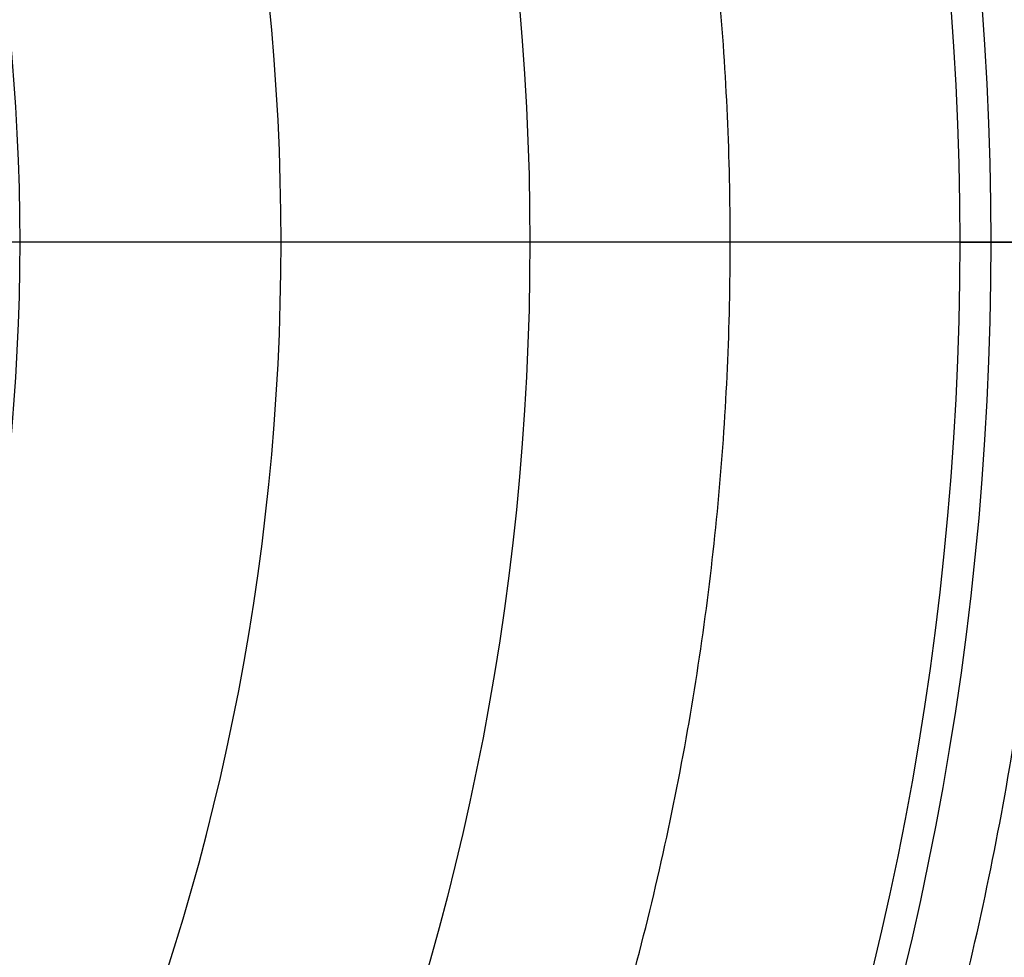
# Model space of a CAD drawing. Header units: millimetres. Extents: x 413 to 1023, y 560 to 1170.
# Tile 246 of 256: x 896 to 980, y 805 to 884. Entities that reach past the tile are written whole.
import ezdxf

# ---------------------------------------------------------------- set-up
doc = ezdxf.new("R2010")
doc.units = ezdxf.units.MM
doc.layers.add('Flora Ø60_Tall$Københanver Ø60 Tall', color=7, linetype='Continuous')

msp = doc.modelspace()

# ---------------------------------------------------------------- linework, layer by layer
at = {"layer": 'Flora Ø60_Tall$Københanver Ø60 Tall', "extrusion": (0, 0, -1)}
for centre, radius in [((-717.829, 865.068, -658.5), 305), ((-717.829, 865.068, -637), 286.315), ((-717.829, 865.068, -625), 286.315), ((-717.829, 865.068, -680), 283.5), ((-717.829, 865.068, -677.992), 260.583), ((-717.829, 865.068, -672.975), 257.943), ((-717.829, 865.068), 200.5)]:
    msp.add_circle(centre, radius, dxfattribs=at)
at = {"layer": 'Flora Ø60_Tall$Københanver Ø60 Tall'}
for centre, radius in [((717.829, 865.068, 376.55), 221.547), ((717.829, 865.068, 25), 178.382)]:
    msp.add_circle(centre, radius, dxfattribs=at)
for points, knots in [([(451.946, 865.068, 680), (451.946, 1130.952, 680), (717.829, 1130.952, 680), (983.713, 1130.952, 680), (983.713, 865.068, 680), (983.713, 599.185, 680), (717.829, 599.185, 680), (451.946, 599.185, 680), (451.946, 865.068, 680)], [0, 0, 0, 417.648743, 417.648743, 835.297486, 835.297486, 1252.94623, 1252.94623, 1670.594973, 1670.594973, 1670.594973]), ([(479.327, 865.068, 309.5), (479.327, 1103.57, 309.5), (717.829, 1103.57, 309.5), (956.331, 1103.57, 309.5), (956.331, 865.068, 309.5), (956.331, 626.566, 309.5), (717.829, 626.566, 309.5), (479.327, 626.566, 309.5), (479.327, 865.068, 309.5)], [0, 0, 0, 479.07428, 479.07428, 958.14856, 958.14856, 1437.22284, 1437.22284, 1916.29712, 1916.29712, 1916.29712])]:
    msp.add_rational_spline(points, [1, 0.707106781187, 1, 0.707106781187, 1, 0.707106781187, 1, 0.707106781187, 1], degree=2, knots=knots, dxfattribs=at)
for points in [[(918.329, 865.068), (732.829, 865.068)], [(975.772, 865.068, 672.975), (896.211, 865.068, 25)], [(990.081, 865.068, 584.37), (918.329, 865.068)]]:
    msp.add_open_spline(points, degree=1, dxfattribs=at)
msp.add_rational_spline([(975.772, 865.068, 672.975), (976.635, 865.068, 680), (983.713, 865.068, 680)], [1, 0.748955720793, 1], degree=2, dxfattribs=at)

doc.saveas('drawing.dxf')
